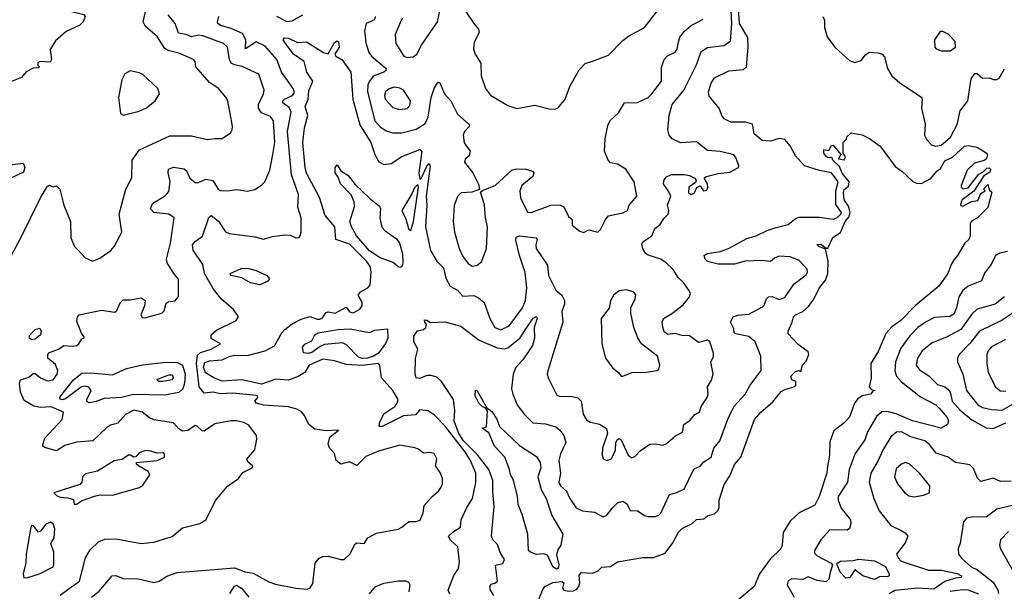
# Model space of a CAD drawing. Extents: x 1552033 to 1694788, y 811965 to 917215.
# Tile 45 of 256: x 1580630 to 1586106, y 836808 to 839987. Entities that reach past the tile are written whole.
import ezdxf

# ---------------------------------------------------------------- set-up
doc = ezdxf.new("R2010")
doc.units = 0

msp = doc.modelspace()

# ---------------------------------------------------------------- linework, layer by layer
at = {"layer": '0CON20XD'}
for points in [[(1580561.9, 840221.9), (1580665.7, 840205.7), (1580684.6, 840185), (1580705, 840133.3), (1580757.2, 840087.2), (1580895, 840038.2), (1580985.5, 840015.5), (1580993.9, 840003.9), (1580982.9, 839975), (1580965, 839957.1), (1580888.3, 839921.7), (1580829.7, 839870.3), (1580798.8, 839821.2), (1580807.1, 839765), (1580799.5, 839750.5), (1580740, 839755), (1580730, 839745), (1580730, 839735), (1580740, 839725), (1580735, 839720), (1580705, 839717.5), (1580665, 839697.5), (1580640, 839665), (1580575, 839640)], [(1583266.2, 836785), (1583247.5, 836815), (1583244, 836835), (1583251.3, 836848.7), (1583276.2, 836855), (1583287.3, 836865), (1583275.8, 836954.2), (1583316.6, 836963.4), (1583325.7, 836984.3), (1583303.1, 837023.1), (1583288.1, 837068.1), (1583261.5, 837095), (1583253.1, 837115), (1583269.6, 837280.4), (1583260.9, 837360.9), (1583262.2, 837425), (1583239.3, 837485), (1583176.7, 837566.7), (1583098.1, 837645), (1583072.3, 837685), (1583045.6, 837755), (1583050.3, 837815), (1583041.9, 837875), (1582975, 837975.5), (1582949.3, 837999.3), (1582918.8, 838008.8), (1582895, 838008.3), (1582855, 837990.8), (1582835, 837995.8), (1582830.3, 838015), (1582832, 838102), (1582843.5, 838155), (1582821.7, 838195), (1582822.6, 838227.4), (1582842.6, 838257.4), (1582875, 838264.5), (1582888.5, 838275), (1582892.7, 838292.7), (1582883, 838305), (1582882.1, 838317.9), (1582895, 838316.3), (1582915, 838302.2), (1582995, 838306.9), (1583083.5, 838283.5), (1583184.5, 838204.5), (1583285, 838161.6), (1583325, 838156.7), (1583345, 838162.5), (1583412.9, 838217.1), (1583438.6, 838258.6), (1583485, 838327.7), (1583505, 838336), (1583507.3, 838325), (1583491.4, 838275), (1583492.4, 838215), (1583481.2, 838175), (1583428.5, 838095), (1583388.2, 838051.8), (1583374.3, 838015.7), (1583366, 837935), (1583371.8, 837905), (1583397.2, 837845), (1583435, 837792.7), (1583484.1, 837744.1), (1583555, 837739.4), (1583612.7, 837722.7), (1583634.4, 837705), (1583655.5, 837675), (1583667.1, 837635), (1583637.8, 837572.2), (1583628.8, 837535), (1583637.1, 837465), (1583629.3, 837415), (1583638.2, 837395), (1583670.9, 837365), (1583689.1, 837325), (1583725, 837272.9), (1583760, 837255), (1583827.6, 837247.6), (1583875, 837223.1), (1583895, 837231.1), (1583927.3, 837272.7), (1583955, 837300), (1583985, 837309.4), (1584006, 837295), (1584027.5, 837255), (1584065, 837257.1), (1584105, 837230), (1584125, 837224), (1584165, 837224.2), (1584185, 837231.4), (1584196.6, 837243.4), (1584245, 837347.1), (1584279.2, 837355), (1584325, 837375.5), (1584375, 837479.2), (1584385, 837490.8), (1584415, 837504.3), (1584435, 837527.8), (1584475.2, 837554.8), (1584491.1, 837605), (1584524.5, 837645), (1584567.7, 837765), (1584603.1, 837836.9), (1584665.8, 837905), (1584692.5, 837955), (1584753.7, 838036.3), (1584752.3, 838115), (1584720.9, 838195), (1584685, 838225.3), (1584610.6, 838240.6), (1584604.5, 838245), (1584601.9, 838268.1), (1584584, 838305), (1584598.8, 838335), (1584625, 838344.3), (1584685, 838348.9), (1584760.7, 838389.3), (1584771.5, 838398.5), (1584783.9, 838435), (1584795, 838446.1), (1584815, 838446.7), (1584855, 838431.3), (1584885, 838442.1), (1584935, 838515.6), (1585005, 838567.5), (1585011.9, 838585), (1585009.1, 838599.1), (1584965, 838648.5), (1584915, 838668.9), (1584855, 838671.8), (1584828.5, 838661.5), (1584805, 838642.5), (1584755, 838647.3), (1584665, 838644.7), (1584605, 838627.9), (1584515, 838626.7), (1584455, 838642.9), (1584442.5, 838655), (1584436.2, 838675), (1584453, 838687), (1584525, 838698.6), (1584571.4, 838715), (1584675, 838771.1), (1584726, 838785), (1584787.5, 838815), (1584838.2, 838831.7), (1584905, 838848.9), (1584945, 838882.2), (1584965, 838889.4), (1585078.3, 838888.3), (1585155, 838876.9), (1585175, 838885.8), (1585197.6, 838905), (1585201.1, 838915), (1585169.3, 838959.3), (1585168.6, 839035), (1585182.3, 839085), (1585145, 839136), (1585077.8, 839147.8), (1584994.6, 839174.6), (1584945, 839230), (1584916.2, 839285), (1584885, 839320), (1584855, 839327.1), (1584805, 839312), (1584760, 839315), (1584715, 839352.5), (1584705, 839406.2), (1584666.6, 839416.6), (1584585, 839417.9), (1584548.1, 839435), (1584534.5, 839455), (1584520.8, 839495), (1584465, 839561.2), (1584460.5, 839585), (1584475, 839633.8), (1584495, 839662.9), (1584575, 839702.3), (1584655, 839710.7), (1584673.1, 839725), (1584681.5, 839835), (1584678.9, 839888.9), (1584633.8, 839965), (1584622.8, 840125)], [(1580545.7, 838604.3), (1580635, 838770), (1580745, 838996.2), (1580785, 839061.2), (1580795, 839066.2), (1580815, 839056.7), (1580835, 839062.5), (1580853.3, 839045), (1580874.3, 838955), (1580912.9, 838865), (1580914.3, 838774.3), (1580934, 838725), (1580955, 838704.4), (1580993.2, 838663.2), (1581035, 838643.8), (1581075, 838660), (1581136.4, 838703.6), (1581155.8, 838725), (1581198.6, 838805), (1581183.8, 838906.2), (1581219.2, 839045), (1581253.3, 839106.7), (1581254.6, 839205), (1581296.6, 839263.4), (1581465, 839342), (1581585, 839341.1), (1581675, 839320), (1581715, 839327.1), (1581755, 839326), (1581801.7, 839358.3), (1581812, 839375), (1581814, 839395), (1581786.9, 839535), (1581776.1, 839556.1), (1581735, 839604.3), (1581685, 839637.5), (1581662.2, 839665), (1581608.6, 839725), (1581605.7, 839755), (1581595.8, 839765), (1581515, 839801.8), (1581455.7, 839815.7), (1581436.2, 839826.2), (1581395, 839894.4), (1581329.4, 839949.4), (1581315.9, 839975), (1581339, 840071)], [(1583022.3, 836792.3), (1583013.8, 836815), (1583043.7, 836896.3), (1583070, 836935), (1583075.5, 836974.5), (1583066.2, 837055), (1583023.3, 837095), (1583015.7, 837115), (1583040.9, 837139.1), (1583082, 837165), (1583085.4, 837205), (1583116.7, 837275), (1583147.8, 837325), (1583166, 837414), (1583166.3, 837465), (1583136.7, 837535), (1583106.1, 837585), (1582995, 837728.2), (1582937.4, 837787.4), (1582901.7, 837811.7), (1582855, 837816.6), (1582831.1, 837788.9), (1582765, 837783.3), (1582645, 837724.6), (1582630, 837725), (1582630.5, 837745), (1582655.8, 837794.2), (1582716.5, 837835), (1582730, 837855), (1582734.5, 837875), (1582705.4, 837925), (1582642.9, 837995), (1582633.7, 838063.7), (1582626, 838075), (1582536.3, 838063.7), (1582445, 838069.3), (1582380.4, 838090.4), (1582315, 838099.7), (1582240, 838065), (1582215.7, 838025), (1582177.8, 838002.2), (1582125, 837982.4), (1582055, 837987.1), (1581975, 837959.8), (1581864.5, 837984.5), (1581755, 837977.2), (1581708.8, 837995), (1581663, 838023), (1581651.8, 838055), (1581659.5, 838080.5), (1581685, 838089.1), (1581755, 838095.9), (1581795, 838114.7), (1581825, 838121.2), (1581895, 838120.3), (1581995.9, 838145.9), (1582047.4, 838172.6), (1582087.4, 838245), (1582105, 838264.8), (1582144.5, 838295.5), (1582195, 838322.4), (1582245, 838335.8), (1582285, 838320.9), (1582298.5, 838321.5), (1582312.1, 838327.9), (1582335, 838358), (1582345, 838362), (1582385, 838354.6), (1582445, 838389.2), (1582465, 838362.3), (1582485, 838355.9), (1582520, 838375), (1582534, 838396), (1582533.8, 838413.8), (1582512.5, 838455), (1582525.5, 838474.5), (1582565.8, 838495), (1582579.3, 838510.7), (1582584.5, 838585), (1582578.5, 838615), (1582558.2, 838645), (1582465, 838738.2), (1582388.7, 838765), (1582382, 838835), (1582329, 838899), (1582298.1, 838998.1), (1582225, 839134.3), (1582216.8, 839165), (1582205.3, 839305), (1582213.3, 839385), (1582233.1, 839455), (1582216.7, 839505), (1582233.6, 839545), (1582238, 839592), (1582260.8, 839645), (1582225.9, 839695), (1582211.5, 839755), (1582153.1, 839795), (1582116.3, 839846.3), (1582094.5, 839875), (1582103.4, 839886.6), (1582125, 839884.4), (1582175, 839860.6), (1582225, 839863.1), (1582320, 839805), (1582345, 839797.5), (1582380.4, 839859.6), (1582395, 839868.8), (1582403.1, 839863.1), (1582407.5, 839835), (1582382.5, 839795), (1582388.8, 839785), (1582423.4, 839763.4), (1582471.3, 839695), (1582483.4, 839545), (1582522.2, 839402.2), (1582582.2, 839305), (1582605, 839237.5), (1582626.6, 839196.6), (1582655, 839181.4), (1582695, 839187.8), (1582755, 839226.4), (1582855, 839264.3), (1582866.2, 839255), (1582849.5, 839135), (1582855, 839100), (1582865, 839106.7), (1582895, 839173.3), (1582907, 839187), (1582913.3, 839173.3), (1582890.7, 839005), (1582894, 838955), (1582887.4, 838835), (1582913.9, 838703.9), (1582950.8, 838645), (1582987.1, 838607.1), (1582999.4, 838549.4), (1583024.3, 838505), (1583065, 838483.3), (1583095, 838449.5), (1583155, 838452.5), (1583180.9, 838440.9), (1583213.8, 838413.8), (1583244.4, 838324.4), (1583272.9, 838275), (1583305, 838262.9), (1583351.8, 838285), (1583426.8, 838385), (1583442.5, 838425), (1583449.6, 838495), (1583441.9, 838581.9), (1583409.6, 838675), (1583389.5, 838760.5), (1583391.8, 838778.2), (1583410, 838785), (1583503, 838773), (1583507.1, 838765), (1583500, 838735), (1583502.7, 838715), (1583565, 838621.9), (1583571.8, 838565), (1583612.2, 838482.2), (1583646, 838455), (1583659.4, 838425), (1583660, 838405), (1583645.4, 838365), (1583650, 838305), (1583566.9, 838035), (1583564.3, 838015), (1583570.9, 837990.9), (1583618, 837898), (1583635, 837891.4), (1583695, 837892.9), (1583735, 837884.4), (1583752.5, 837865), (1583763.8, 837793.8), (1583781.5, 837761.5), (1583805, 837749.5), (1583855, 837738.2), (1583894.4, 837714.4), (1583899.2, 837685), (1583870.6, 837605), (1583869.2, 837565), (1583875.6, 837545), (1583895, 837535.4), (1583921.4, 837545), (1583943.1, 837593.1), (1583946.2, 837635), (1583955, 837652.5), (1583965, 837657.5), (1583975, 837650), (1584015, 837565.7), (1584035, 837550.6), (1584051.8, 837558.2), (1584080.8, 837589.2), (1584135, 837625.6), (1584167.9, 837627.9), (1584205, 837620.6), (1584225, 837628.1), (1584277.5, 837672.5), (1584316.2, 837693.8), (1584324.3, 837735), (1584359.5, 837760.5), (1584385, 837792), (1584411.2, 837805), (1584419.4, 837835), (1584453.5, 837885), (1584459.1, 837905), (1584455.8, 837945), (1584477.8, 837982.2), (1584487.5, 838015), (1584474.2, 838085), (1584488, 838112), (1584488, 838132), (1584468.2, 838195), (1584455, 838205.4), (1584405, 838192.5), (1584355, 838228), (1584315, 838230), (1584275, 838241.1), (1584235, 838235.7), (1584215, 838250.8), (1584206.2, 838276.2), (1584204, 838305), (1584210, 838325), (1584257.6, 838352.4), (1584319.4, 838400.6), (1584355.6, 838445), (1584360.6, 838465), (1584355, 838478), (1584322, 838525), (1584293, 838553), (1584265, 838596.9), (1584225.6, 838635), (1584195.2, 838655.2), (1584125, 838677.3), (1584108.5, 838688.5), (1584095, 838712), (1584090.2, 838739.8), (1584101.9, 838755), (1584145.5, 838785), (1584162.9, 838825), (1584192.7, 838847.3), (1584215, 838884), (1584237.5, 838905), (1584240, 838925), (1584232.2, 838955), (1584250.9, 839005), (1584244.7, 839024.7), (1584211.4, 839075), (1584214.1, 839095.9), (1584227.6, 839112.4), (1584255, 839126.7), (1584325.4, 839125.4), (1584355, 839120.6), (1584383.3, 839105), (1584392.5, 839095), (1584388.8, 839081.2), (1584350.8, 839055), (1584350.5, 839025), (1584365, 839015.6), (1584384, 839025), (1584397, 839053), (1584415, 839062.5), (1584433.3, 839035), (1584451.7, 839038.3), (1584458, 839055), (1584456.2, 839075), (1584437.5, 839105), (1584447.5, 839115), (1584515, 839132.4), (1584580.1, 839139.9), (1584627.8, 839165), (1584629.5, 839175), (1584615, 839216.7), (1584601.2, 839235), (1584525, 839254), (1584455, 839260), (1584395, 839307.1), (1584305, 839302.8), (1584258.1, 839325), (1584241.4, 839345), (1584234.5, 839374.5), (1584242.9, 839455), (1584258.2, 839515), (1584323.6, 839595), (1584394.4, 839735.6), (1584419.4, 839810.6), (1584455, 839832.1), (1584546.4, 839843.6), (1584582.5, 839867.5), (1584590, 839965), (1584584.4, 840075)], [(1582757.3, 839995), (1582718.5, 839905), (1582721.1, 839855), (1582766.7, 839785), (1582785, 839776), (1582818.8, 839781.2), (1582839.2, 839795), (1582864.3, 839845), (1582954.2, 839975), (1582970.6, 840055)], [(1583075, 840086), (1583155, 839965.7), (1583182.5, 839935), (1583184.5, 839915), (1583158.3, 839861.7), (1583153.8, 839823.8), (1583162.9, 839795), (1583194, 839745), (1583197.1, 839675), (1583221.4, 839605), (1583247.6, 839567.6), (1583345, 839510), (1583395, 839494), (1583495, 839510.8), (1583575, 839491.2), (1583605, 839490), (1583625, 839496.7), (1583663.8, 839545), (1583690, 839615), (1583741.1, 839708.9), (1583775, 839742.9), (1583815, 839755.8), (1583905, 839789.2), (1583985, 839871.9), (1584015.4, 839894.6), (1584105, 839942.9), (1584175, 840033.8)], [(1580855, 836786.9), (1580892.1, 836815), (1580961.5, 836865), (1580995.4, 836995), (1581021.6, 837038.4), (1581067.3, 837082.7), (1581102.4, 837097.6), (1581125, 837100), (1581175, 837098.8), (1581305, 837074.2), (1581375, 837081.5), (1581477.9, 837112.1), (1581535, 837160.5), (1581632.5, 837185), (1581665.7, 837205), (1581720.8, 837315), (1581785, 837392), (1581846.2, 837435), (1581870.9, 837469.1), (1581922.5, 837495), (1581926.4, 837503.6), (1581897.7, 837527.7), (1581893.6, 837543.6), (1581938, 837595), (1581949.4, 837655), (1581947.1, 837675), (1581905, 837731.4), (1581876, 837746), (1581835.4, 837755.4), (1581805, 837755.4), (1581715, 837739.2), (1581655, 837698.6), (1581645, 837700), (1581617.1, 837727.1), (1581605, 837730.6), (1581565, 837701.5), (1581535, 837699.6), (1581515, 837711.8), (1581485, 837744.5), (1581375, 837761.8), (1581352.2, 837772.2), (1581310.8, 837805), (1581265, 837814.6), (1581218.9, 837791.1), (1581175, 837742.5), (1581135, 837731.2), (1581112.1, 837717.9), (1581035.7, 837645), (1580945, 837638.4), (1580881.2, 837618.8), (1580835, 837590), (1580768.3, 837608.3), (1580759.2, 837615), (1580758.6, 837625), (1580770.2, 837659.8), (1580865, 837763.1), (1580874, 837805), (1580805, 837833.1), (1580745, 837829.8), (1580707.9, 837837.9), (1580655, 837870), (1580633.9, 837915), (1580628.3, 837965), (1580633.8, 837985), (1580680.6, 837999.4), (1580705, 838018.9), (1580715, 838020), (1580746, 837995), (1580785, 837979.4), (1580815, 837984.4), (1580838.6, 838015), (1580842, 838035), (1580828.9, 838068.9), (1580786.7, 838105), (1580786.2, 838125), (1580794.5, 838135.5), (1580845.9, 838154.1), (1580875, 838175.8), (1580921.2, 838171.2), (1580945, 838175.4), (1580959.5, 838185), (1580975, 838212.5), (1580990, 838220), (1580974, 838244), (1580948.1, 838308.1), (1580950.6, 838335), (1580960, 838345), (1581085, 838371.5), (1581158.6, 838361.4), (1581170.7, 838369.3), (1581188.3, 838411.7), (1581205, 838428.5), (1581245, 838429.2), (1581305, 838440.4), (1581327.1, 838425), (1581324.6, 838395), (1581304.1, 838345), (1581311.2, 838331.2), (1581325, 838328.1), (1581420, 838355), (1581432.5, 838367.5), (1581445, 838410), (1581455, 838417.8), (1581495, 838423.3), (1581512.6, 838447.4), (1581513.4, 838543.4), (1581486.5, 838575), (1581450.6, 838635), (1581445.7, 838655), (1581468.4, 838745), (1581489.5, 838885), (1581460, 838905), (1581375.4, 838915.4), (1581358.1, 838935), (1581368.1, 838965), (1581440.6, 839009.4), (1581458.5, 839031.5), (1581467.4, 839087.4), (1581455.6, 839135), (1581458, 839155), (1581485, 839166.5), (1581545, 839157.3), (1581556.9, 839146.9), (1581575.4, 839105), (1581605, 839081.2), (1581625, 839082.3), (1581665, 839100.4), (1581703.2, 839093.2), (1581734.4, 839045), (1581745, 839037.8), (1581785.5, 839034.5), (1581835, 839042.5), (1581897, 839033), (1581937, 839043), (1581975, 839066), (1581992.5, 839085), (1582020.5, 839149.5), (1582036.9, 839236.9), (1582049.3, 839305), (1582042.3, 839425), (1582025, 839447.9), (1581975, 839468.9), (1581958.2, 839495), (1581957.1, 839515), (1581986.2, 839575), (1581989.1, 839595), (1581959.5, 839685), (1581867.6, 839727.6), (1581825, 839735.6), (1581805.7, 839745.7), (1581796, 839765), (1581786.1, 839835), (1581763.1, 839855), (1581647.8, 839897.8), (1581625, 839900.2), (1581585, 839892.1), (1581555, 839905.2), (1581512.4, 839912.4), (1581495.2, 839965.2), (1581455.6, 840015)], [(1581029.1, 836775), (1581071.4, 836808.6), (1581143.1, 836895), (1581165, 836895.8), (1581205, 836880.2), (1581287.7, 836877.7), (1581375, 836857.9), (1581405, 836865.3), (1581448.4, 836891.6), (1581505, 836912.8), (1581825, 836939.5), (1581884.4, 836915.6), (1581928.9, 836908.9), (1582015, 836861.3), (1582052.1, 836847.9), (1582165, 836825.4), (1582229.2, 836820.8), (1582245, 836826.9), (1582259.3, 836850.8), (1582273.5, 836965), (1582295, 836992.1), (1582315, 837001.2), (1582345, 837004.4), (1582415, 836984.3), (1582435, 836984.2), (1582465.2, 837014.8), (1582495, 837072), (1582505, 837078), (1582545, 837074), (1582566.7, 837105), (1582615, 837130.5), (1582734.5, 837154.5), (1582755.9, 837164.1), (1582793.8, 837196.2), (1582835, 837196), (1582856.4, 837203.6), (1582874.4, 837245), (1582880, 837285), (1582924.1, 837335.9), (1582959.2, 837365), (1582973.4, 837386.6), (1582980.6, 837405), (1582981.2, 837435), (1582968, 837468), (1582942.5, 837505), (1582950.6, 837545), (1582935, 837574), (1582910.9, 837580.9), (1582875, 837576.9), (1582848.2, 837598.2), (1582826.8, 837606.8), (1582745, 837620), (1582625, 837587.6), (1582555, 837558.5), (1582505, 837507.1), (1582465, 837528.5), (1582415, 837515.8), (1582389.2, 837535), (1582380, 837575), (1582355, 837602.5), (1582345.6, 837625.6), (1582354.1, 837665.9), (1582402.5, 837705), (1582335, 837700.4), (1582270.7, 837710.7), (1582237.8, 837735), (1582214.4, 837785), (1582196.4, 837806.4), (1582171.5, 837821.5), (1582125, 837833.5), (1581985, 837842.7), (1581947.5, 837855), (1581936.7, 837865), (1581954, 837885), (1581953.3, 837895), (1581946.4, 837896.4), (1581815, 837909.1), (1581745, 837905.6), (1581705, 837916.2), (1581655, 837910.6), (1581628.4, 837945), (1581612.5, 838075), (1581619, 838121), (1581635, 838135.6), (1581695.4, 838155), (1581746.2, 838185), (1581694.4, 838214.4), (1581694.2, 838235), (1581725, 838260.9), (1581834.4, 838315), (1581847.3, 838335), (1581818.1, 838375), (1581752.5, 838432.5), (1581708.3, 838488.3), (1581657.5, 838575), (1581647.9, 838625), (1581594.5, 838705), (1581591.1, 838735), (1581605, 838752.9), (1581647.1, 838782.9), (1581682.2, 838887.8), (1581695, 838898), (1581735, 838866.9), (1581775, 838807.1), (1581795, 838797.8), (1581938.6, 838778.6), (1581985, 838766.9), (1582035, 838782.2), (1582105, 838790), (1582135, 838788.8), (1582166.4, 838773.6), (1582183.6, 838776.4), (1582190, 838785), (1582195.8, 838805), (1582194.5, 838885), (1582176.9, 838945), (1582179.8, 839015), (1582141.1, 839125), (1582120, 839365), (1582138.9, 839475), (1582129.3, 839499.3), (1582094, 839525), (1582093.5, 839535), (1582102.7, 839545), (1582147.5, 839565), (1582157.8, 839582.2), (1582151.3, 839605), (1582119.8, 839649.8), (1582085, 839695.6), (1582060, 839765), (1581995, 839839.6), (1581945, 839863.6), (1581884.8, 839824.8), (1581887.7, 839875), (1581869.4, 839909.4), (1581805, 839938.6), (1581746, 839955), (1581732.5, 839965), (1581730, 839975), (1581736.7, 840005)], [(1582057.5, 840007.5), (1582115, 839977.2), (1582145, 839980.8), (1582205, 840014.8)], [(1582606.8, 840005), (1582603.6, 839986.4), (1582556.7, 839965), (1582547.5, 839925), (1582555, 839857.5), (1582571.1, 839805), (1582586.5, 839785), (1582667.3, 839715), (1582666.4, 839705), (1582655.6, 839695), (1582625, 839683.9), (1582596.5, 839673.5), (1582574.8, 839645), (1582566, 839625), (1582564.8, 839585), (1582604.3, 839425), (1582635, 839392), (1582668.2, 839368.2), (1582705, 839357.1), (1582755, 839358.6), (1582835, 839378.1), (1582885, 839409.3), (1582901, 839445), (1582919, 839555), (1582935, 839604.2), (1582955, 839638.8), (1582966.2, 839636.2), (1582992.7, 839575), (1583028.5, 839535), (1583065, 839462), (1583130.6, 839405), (1583131.9, 839395), (1583104.6, 839365), (1583096.6, 839345), (1583102.3, 839302.3), (1583134.4, 839255), (1583130.3, 839229.7), (1583107.7, 839212.3), (1583104.2, 839195), (1583150, 839135), (1583181.7, 839071.7), (1583187.5, 839042.5), (1583145, 839028), (1583085, 839024.4), (1583064.4, 839004.4), (1583046.3, 838953.7), (1583041.5, 838865), (1583048.3, 838805), (1583073.6, 838715), (1583095, 838670.8), (1583125, 838630.8), (1583145.9, 838615.9), (1583175, 838621.9), (1583198.7, 838641.3), (1583227.1, 838715), (1583232.1, 838835), (1583221.1, 838885), (1583215, 838957.5), (1583192.5, 839027.5), (1583203, 839037), (1583275, 839064.2), (1583368.7, 839151.3), (1583395, 839158.2), (1583445, 839155.6), (1583482.5, 839145), (1583490, 839135), (1583484.3, 839115), (1583422.5, 839065), (1583411.6, 839035), (1583415, 838996), (1583455, 838917.1), (1583475, 838915.6), (1583584.1, 838955.9), (1583635, 838957.9), (1583656.2, 838946.2), (1583682.7, 838892.7), (1583702.5, 838875), (1583702.9, 838845), (1583745, 838811.1), (1583765, 838804.2), (1583795, 838818.8), (1583845, 838806.2), (1583860, 838820), (1583887.3, 838875), (1583905, 838896.9), (1583985, 838912.3), (1584010.8, 838925), (1584019.2, 838955), (1584061.8, 839005), (1584046.8, 839085), (1584000.6, 839155), (1583955, 839182.7), (1583915, 839191.8), (1583902.2, 839205), (1583883.3, 839255), (1583885.7, 839325), (1583901.1, 839398.9), (1583913.8, 839426.2), (1583960.7, 839469.3), (1583993.3, 839525), (1584065.9, 839525.9), (1584125, 839554.4), (1584145, 839574.4), (1584199.5, 839645), (1584199.1, 839720.9), (1584213.5, 839765), (1584233.6, 839786.4), (1584275, 839805.6), (1584286.3, 839823.7), (1584292.8, 839855), (1584300.9, 839889.1), (1584325, 839920.9), (1584365, 839955.4), (1584430.5, 839989.5)], [(1585097.5, 840005), (1585105.7, 839984.3), (1585105.9, 839944.1), (1585121.8, 839891.8), (1585164.2, 839835), (1585245, 839760), (1585275, 839749.2), (1585310.3, 839759.7), (1585335, 839792.5), (1585355, 839806.7), (1585405, 839802.9), (1585426.7, 839795), (1585440.3, 839780.3), (1585456.7, 839715), (1585480.8, 839675), (1585526.2, 839635), (1585645, 839556.7), (1585650, 839545), (1585645.7, 839495), (1585666.2, 839406.2), (1585662.7, 839345), (1585675, 839318.6), (1585700.9, 839290.9), (1585724.5, 839284.5), (1585755, 839290), (1585806.6, 839333.4), (1585843.8, 839405), (1585860.5, 839479.5), (1585903.8, 839535), (1585922.4, 839657.6), (1585942.4, 839687.6), (1585955, 839687.5), (1585985, 839661.4), (1586025, 839664.2), (1586044.5, 839654.5), (1586065.5, 839654.5), (1586077.6, 839662.4), (1586106.6, 839713.4)], [(1585755, 839813.3), (1585805, 839813.5), (1585835.3, 839834.7), (1585832.5, 839865), (1585795, 839905.7), (1585765, 839922), (1585748.8, 839921.2), (1585718.6, 839875), (1585720, 839835), (1585728, 839825), (1585755, 839813.3)], [(1581206.4, 839456.4), (1581235, 839464), (1581295, 839478.9), (1581335, 839496.7), (1581382.9, 839535), (1581407.5, 839575), (1581398.8, 839605), (1581315, 839681.4), (1581295, 839691.9), (1581245, 839702), (1581215, 839686.7), (1581197.3, 839652.7), (1581179.4, 839555), (1581190, 839465), (1581206.4, 839456.4)], [(1582745, 839486.9), (1582785, 839493.8), (1582800.2, 839509.8), (1582803.5, 839535), (1582764.3, 839595), (1582745, 839606), (1582715, 839611.1), (1582685, 839603.3), (1582664.4, 839585.6), (1582658.2, 839565), (1582663.1, 839545), (1582705, 839498.1), (1582745, 839486.9)], [(1583502.3, 836725), (1583537.4, 836815), (1583550.9, 836835), (1583595, 836856.3), (1583645, 836861.8), (1583655.8, 836855), (1583648.2, 836825), (1583656.7, 836815), (1583685, 836808.3), (1583709.4, 836810.6), (1583729.1, 836820.9), (1583740.9, 836839.1), (1583745.4, 836855), (1583741.9, 836898.1), (1583755, 836913.3), (1583815, 836909.2), (1583847.9, 836922.1), (1583867.3, 836942.7), (1583915, 836945.6), (1583955, 836971.6), (1584095, 836997), (1584155, 836995.2), (1584219.9, 837020.1), (1584262.7, 837077.3), (1584295, 837137.8), (1584315, 837156.9), (1584369.4, 837185), (1584395, 837207.8), (1584435, 837210.6), (1584455, 837228.1), (1584495, 837238.9), (1584512.4, 837255), (1584521.1, 837275), (1584519.6, 837315), (1584548.5, 837401.5), (1584579.9, 837450.1), (1584606.3, 837513.7), (1584640.9, 837555), (1584717.1, 837762.9), (1584752.1, 837805), (1584819, 837861), (1584865, 837918.8), (1584885, 837931.2), (1584935, 837944.5), (1584946.2, 837955), (1584947.5, 837975), (1584924.5, 837984.5), (1584918.8, 838005), (1584945, 838030), (1584965, 838036.7), (1584975, 838030), (1584983.8, 838066.2), (1585005, 838088.8), (1585020, 838125), (1585015, 838140), (1584960.7, 838180.7), (1584905, 838240), (1584903.3, 838255), (1584926, 838304), (1584933.1, 838335), (1584945, 838346.5), (1584985, 838363.9), (1585017.7, 838392.3), (1585047.3, 838432.7), (1585075.8, 838494.2), (1585110.9, 838539.1), (1585124.4, 838575.6), (1585126.1, 838646.1), (1585111.7, 838711.7), (1585074.2, 838725), (1585062.9, 838737.1), (1585085, 838738.5), (1585115, 838716.2), (1585125, 838716.2), (1585153, 838775), (1585195, 838804.2), (1585222.1, 838865), (1585241.3, 838888.7), (1585248.4, 838915), (1585239.9, 838949.9), (1585216.2, 838985), (1585211.6, 839025), (1585215, 839041.9), (1585238.9, 839061.1), (1585242.9, 839085), (1585205, 839132.9), (1585189.7, 839169.7), (1585152.5, 839205), (1585150, 839215), (1585145, 839220), (1585125, 839218), (1585115, 839226), (1585102.9, 839245), (1585103.3, 839265), (1585129.5, 839260.5), (1585145, 839286.7), (1585155, 839288.8), (1585197.5, 839237.5), (1585184, 839214), (1585215, 839207.5), (1585222.5, 839225), (1585210, 839245), (1585210, 839305), (1585228.3, 839321.7), (1585230, 839335), (1585255, 839357.5), (1585315, 839346.7), (1585356.1, 839326.1), (1585415, 839283.3), (1585499.7, 839169.7), (1585535.7, 839145), (1585596.8, 839086.8), (1585617.2, 839077.2), (1585645, 839075.3), (1585697, 839103), (1585731.5, 839145), (1585750.9, 839159.1), (1585775, 839201.2), (1585817.4, 839222.6), (1585885, 839284), (1585905, 839288), (1585955, 839277.5), (1586005.7, 839245.7), (1586013.8, 839235), (1586007.1, 839212.9), (1585995, 839203.8), (1585941.2, 839188.8), (1585900.7, 839149.3), (1585866.2, 839065), (1585866.2, 839055), (1585875, 839046.2), (1585905, 839051.4), (1585965, 839128.8), (1585989.1, 839140.9), (1586009.1, 839160.9), (1586022.3, 839162.3), (1586029.2, 839155), (1586025, 839140), (1585991.9, 839118.1), (1585937.4, 839032.6), (1585871.2, 838985), (1585866.7, 838975), (1585863, 838953), (1585875, 838950), (1585923.6, 838976.4), (1585959.2, 838980.8), (1585975, 839020), (1586000, 839035), (1585990, 839045), (1586015, 839070), (1586021.7, 839041.7), (1586037, 839027), (1586015, 838943.3), (1585956.7, 838885), (1585925, 838867.5), (1585916.7, 838855), (1585916.2, 838785), (1585908.8, 838765), (1585886.2, 838745), (1585846, 838675), (1585826.8, 838653.2), (1585810, 838625), (1585792.9, 838575), (1585741.4, 838505), (1585612.2, 838397.8), (1585530.9, 838315), (1585480.2, 838279.8), (1585448.3, 838241.7), (1585406.5, 838145), (1585364.4, 838075), (1585366.2, 837993.8), (1585354, 837945), (1585365, 837930), (1585387.5, 837925), (1585377, 837923), (1585362, 837905), (1585315.3, 837894.7), (1585291.4, 837878.6), (1585273.3, 837855), (1585245, 837776), (1585215, 837744.2), (1585158.9, 837701.1), (1585135, 837640), (1585134.6, 837565), (1585120.3, 837490.3), (1585119.2, 837465), (1585076.7, 837335), (1585052, 837288), (1584965, 837245.3), (1584915, 837198.2), (1584876.8, 837135), (1584871.2, 837065), (1584862.6, 837045), (1584803.5, 836986.5), (1584744.2, 836905.8), (1584714.6, 836835), (1584621.2, 836755)], [(1580575, 839180), (1580648.6, 839188.6), (1580657.5, 839165), (1580650.5, 839139.5), (1580580, 839105)], [(1582745, 838609.2), (1582735, 838613.1), (1582706.3, 838636.3), (1582635, 838662.9), (1582575, 838700.7), (1582502.5, 838785), (1582475.3, 838835), (1582466.7, 838865), (1582491.8, 838948.2), (1582490, 838975), (1582472.8, 839012.8), (1582414.8, 839075), (1582401.1, 839111.1), (1582384.2, 839135), (1582383.5, 839165), (1582395, 839180), (1582415, 839146.7), (1582455, 839122.5), (1582498.3, 839068.3), (1582575, 838994.3), (1582630.8, 838950.8), (1582637.1, 838935), (1582633.1, 838885), (1582643.9, 838833.9), (1582662.4, 838812.4), (1582725, 838769.1), (1582741.8, 838745), (1582758.8, 838685), (1582760.6, 838635), (1582755, 838613.3), (1582745, 838609.2)], [(1582805, 838813.8), (1582820.8, 838865), (1582847.8, 839055), (1582845, 839070), (1582825, 839051.4), (1582811.7, 839018.3), (1582755.9, 838925), (1582778.2, 838878.2), (1582795, 838820.8), (1582805, 838813.8)], [(1586125, 838698.2), (1586080.9, 838689.1), (1586056.7, 838675), (1586033.8, 838625), (1585998.1, 838581.9), (1585979.4, 838535), (1585905, 838505.4), (1585875, 838480.4), (1585853.4, 838446.6), (1585841.3, 838385), (1585825, 838348.5), (1585804.3, 838335.7), (1585718.9, 838331.1), (1585668.2, 838305), (1585626.2, 838275), (1585581, 838229), (1585530.2, 838159.8), (1585501.2, 838085), (1585497.1, 838035), (1585506.5, 838005), (1585533.7, 837973.7), (1585640.5, 837890.5), (1585725.4, 837845), (1585745.3, 837825), (1585788.5, 837775), (1585795.4, 837755), (1585791.1, 837735), (1585755, 837715.6), (1585595, 837756.6), (1585505.1, 837795.1), (1585455, 837808), (1585424.6, 837805.4), (1585395, 837780), (1585345.9, 837695), (1585330.1, 837649.9), (1585276.3, 837573.7), (1585244.1, 837485), (1585234.7, 837415.3), (1585181.9, 837335), (1585181.5, 837315), (1585199.6, 837269.6), (1585250.9, 837205), (1585252.7, 837185), (1585245, 837156.7), (1585231.9, 837148.1), (1585135, 837150.6), (1585085.6, 837095), (1585050.6, 837035), (1585050.9, 837020.9), (1585065.6, 837005), (1585143.8, 836965), (1585150, 836955), (1585137.1, 836912.9), (1585130, 836875), (1585115, 836860), (1585065, 836868.8), (1585015, 836888), (1584985, 836873.8), (1584925, 836876.7), (1584905, 836866.7), (1584898.8, 836845), (1584937.8, 836775)], [(1581965, 838512.5), (1581913, 838523), (1581865, 838551.6), (1581804, 838565), (1581800.8, 838575), (1581865, 838604.7), (1581903.5, 838603.5), (1581945, 838592.3), (1582004.2, 838565), (1582019.4, 838545), (1582008.5, 838531.5), (1581965, 838512.5)], [(1583985, 838004.2), (1584034.4, 838025.6), (1584115, 838026.2), (1584175, 838036.2), (1584185, 838043.3), (1584189.6, 838065), (1584177.5, 838115), (1584088.9, 838185), (1584067.6, 838217.6), (1584046, 838276), (1584028.1, 838355), (1584028.1, 838385), (1584053.1, 838435), (1584057.6, 838457.6), (1584045, 838472.5), (1584005, 838484.4), (1583965, 838480), (1583935, 838456.7), (1583916.8, 838423.2), (1583907.9, 838382.1), (1583864, 838325), (1583866.9, 838185), (1583888.1, 838105), (1583929.7, 838049.7), (1583960, 838025), (1583974.4, 838004.4), (1583985, 838004.2)], [(1586108.1, 838445), (1586055, 838405.3), (1585955, 838377.1), (1585925, 838348.8), (1585865, 838264.6), (1585785, 838222.3), (1585705, 838189.1), (1585649.5, 838145), (1585623.1, 838105), (1585616.4, 838065), (1585635, 838038.9), (1585687.2, 838007.2), (1585735, 837958.9), (1585775, 837945.9), (1585792.6, 837932.6), (1585804.4, 837915), (1585816.2, 837865), (1585860.9, 837815), (1585925, 837761.6), (1586005, 837717.8), (1586045, 837714.1), (1586115, 837744.6)], [(1586195, 838383.2), (1586093.6, 838316.4), (1585968.8, 838255), (1585915, 838185.9), (1585856.2, 838125), (1585846.9, 838105), (1585846.9, 838085), (1585875.3, 838015), (1585895.3, 837925), (1585956.4, 837846.4), (1585985, 837830.3), (1586035, 837818.4), (1586095, 837814.8), (1586185, 837866.8)], [(1580695, 838206.4), (1580683.8, 838215), (1580685, 838230), (1580715, 838264.4), (1580742, 838272), (1580748.9, 838255), (1580745.9, 838234.1), (1580715, 838210), (1580695, 838206.4)], [(1582535, 838102.9), (1582515, 838110), (1582448.3, 838178.3), (1582425, 838189.2), (1582325, 838180), (1582300.2, 838169.8), (1582255, 838136.9), (1582235, 838131.5), (1582207.5, 838135), (1582203.3, 838165), (1582215, 838183.3), (1582255, 838201.4), (1582271.5, 838235), (1582290, 838245), (1582398.8, 838265), (1582467.8, 838267.8), (1582575, 838247.3), (1582605, 838260), (1582675, 838268.1), (1582676.8, 838215), (1582665, 838185.8), (1582625, 838132.8), (1582596.7, 838115), (1582565, 838104.7), (1582535, 838102.9)], [(1586112.3, 838207.7), (1586035, 838166.9), (1586016.9, 838145), (1586009.6, 838125), (1586008.5, 838075), (1586017.3, 838025), (1586058.1, 837945), (1586083.7, 837923.7), (1586115, 837920.5)], [(1581016.6, 837856.6), (1581003.7, 837863.7), (1581002.8, 837875), (1581026.3, 837925), (1581015, 837944), (1580995, 837949.5), (1580974.3, 837945.7), (1580885, 837878.7), (1580865, 837873.6), (1580855, 837877.1), (1580852.3, 837885), (1580858.8, 837895), (1580928.7, 837985), (1580975, 838021.1), (1581025, 838023.7), (1581145, 838011.7), (1581222.8, 838047.2), (1581313.1, 838066.9), (1581445, 838081.9), (1581505, 838080.8), (1581536, 838066), (1581549.4, 838015), (1581546.3, 837965), (1581536.7, 837933.3), (1581515.6, 837914.4), (1581435, 837899.8), (1581262.9, 837902.9), (1581195, 837885.1), (1581099.3, 837880.7), (1581055, 837863.9), (1581016.6, 837856.6)], [(1581425, 837974.7), (1581403.3, 837975), (1581393.2, 837986.8), (1581458.9, 838011.1), (1581475, 838011.2), (1581480.8, 838005), (1581482.9, 837995), (1581475, 837983.4), (1581425, 837974.7)], [(1583615, 836930.5), (1583595.3, 836945), (1583565, 837008.8), (1583545, 837015.8), (1583505, 837013.3), (1583470, 837025), (1583460, 837035), (1583455.6, 837125), (1583425.4, 837235), (1583401.7, 837291.7), (1583399.5, 837335), (1583376.9, 837426.9), (1583358.8, 837455), (1583353.8, 837485), (1583327.5, 837555), (1583271.2, 837615), (1583238.8, 837688.8), (1583202.5, 837715), (1583227, 837723), (1583231.2, 837811.2), (1583219.3, 837829.3), (1583204.4, 837834.4), (1583184.4, 837854.4), (1583163.3, 837895), (1583164.2, 837925.8), (1583175, 837923.3), (1583228.3, 837828.3), (1583255, 837807.5), (1583284.5, 837765), (1583299.4, 837725), (1583409.1, 837619.1), (1583505, 837557.5), (1583523.9, 837525), (1583527.7, 837495), (1583512.4, 837445), (1583530.7, 837375), (1583558.8, 837325), (1583590, 837230), (1583650.5, 837125), (1583640, 837065), (1583625, 837042.5), (1583615, 837010), (1583628.8, 836955), (1583625, 836937.5), (1583615, 836930.5)], [(1586145, 837420.4), (1586085, 837419.6), (1586045, 837436.9), (1585975, 837419.1), (1585956.7, 837436.7), (1585935, 837491.9), (1585915, 837511.8), (1585835, 837524.7), (1585793.3, 837553.3), (1585726.8, 837576.8), (1585690.8, 837625), (1585665, 837644.6), (1585587.2, 837667.2), (1585535, 837694.6), (1585507.4, 837692.6), (1585475, 837666.9), (1585433, 837597), (1585405.2, 837534.8), (1585364, 837465), (1585354.7, 837415), (1585380, 837325), (1585410.5, 837255), (1585475, 837174.4), (1585533, 837147), (1585555, 837133.8), (1585570, 837115), (1585555, 837077.5), (1585507.1, 837015), (1585515.4, 836995), (1585533.5, 836975), (1585685, 836926.3), (1585755, 836926.4), (1585845, 836907.1), (1585869.2, 836895), (1585866.7, 836885), (1585835, 836881.6), (1585775, 836861.9), (1585715, 836820.8), (1585624.2, 836825.8), (1585497, 836813), (1585466, 836794)], [(1580945, 837292.5), (1580976.9, 837313.1), (1581045, 837337.5), (1581075, 837343.8), (1581145, 837343.3), (1581296.2, 837385), (1581315, 837398.8), (1581353.3, 837455), (1581343.8, 837475), (1581290, 837505), (1581280, 837515), (1581280, 837525), (1581394.5, 837535.5), (1581435, 837554), (1581435, 837572.5), (1581425, 837578.8), (1581395, 837576.7), (1581345, 837590.6), (1581325, 837588.5), (1581295, 837577.8), (1581275, 837556), (1581265, 837553.3), (1581245.4, 837565.4), (1581235, 837564.3), (1581198.6, 837541.4), (1581155, 837533.1), (1581063.1, 837476.9), (1580995, 837460.9), (1580979.5, 837445), (1580975.6, 837414.4), (1580965, 837402), (1580820, 837355), (1580835, 837340), (1580855, 837332), (1580898.3, 837328.3), (1580928.3, 837318.3), (1580933, 837293), (1580945, 837292.5)], [(1585605, 837334.4), (1585657.5, 837342.5), (1585690, 837355), (1585692, 837395), (1585635, 837465.5), (1585577.3, 837517.3), (1585555, 837523.5), (1585535, 837515.5), (1585505, 837490), (1585494.7, 837445), (1585513.2, 837405), (1585553.3, 837355), (1585575, 837338.9), (1585605, 837334.4)], [(1586205, 837298.8), (1586065.4, 837264.6), (1586005, 837220.5), (1585935, 837223.1), (1585895.8, 837214.2), (1585879.2, 837195), (1585860.5, 837075), (1585850.5, 837045), (1585852.5, 837015), (1585870.9, 836990.9), (1585922.7, 836945), (1585956.9, 836926.9), (1586045, 836858.9), (1586070.4, 836815), (1586073.8, 836795)], [(1580653.3, 836883.3), (1580675, 836884), (1580740, 836905), (1580815, 836944.2), (1580820, 836955), (1580818.9, 837025), (1580803.2, 837073.2), (1580820.6, 837105), (1580826, 837155), (1580815, 837182.5), (1580801.7, 837191.7), (1580775, 837181.2), (1580745, 837142.5), (1580735, 837137.5), (1580705, 837173.3), (1580695, 837172.5), (1580691.2, 837165), (1580666, 837015), (1580664, 836966), (1580648.8, 836905), (1580653.3, 836883.3)], [(1586129.5, 837140.5), (1586085.4, 837095), (1586079.5, 837065), (1586085.6, 837044.4), (1586157.1, 836917.1)], [(1585385, 836874.1), (1585319.4, 836895), (1585275, 836926.7), (1585247.5, 836885), (1585225, 836881.2), (1585193.3, 836915), (1585176, 836955), (1585177.5, 836965), (1585195, 836976.2), (1585265, 836979.1), (1585295, 836986.7), (1585385, 836978.3), (1585445, 836946.8), (1585466, 836904), (1585465.4, 836895), (1585455, 836888.7), (1585415, 836891.2), (1585385, 836874.1)], [(1582575, 836794), (1582606.3, 836833.7), (1582655, 836853.3), (1582735, 836866.7), (1582775, 836865.6), (1582791.7, 836858.3), (1582800, 836845), (1582793.3, 836805)], [(1581798.1, 836795), (1581825, 836837.5), (1581835, 836842.9), (1581865, 836823.1), (1581904.4, 836775)], [(1585965, 836792.6), (1585905, 836814.2), (1585873.9, 836816.1), (1585805, 836807.5)]]:
    msp.add_lwpolyline(points, dxfattribs=at)

doc.saveas('drawing.dxf')
